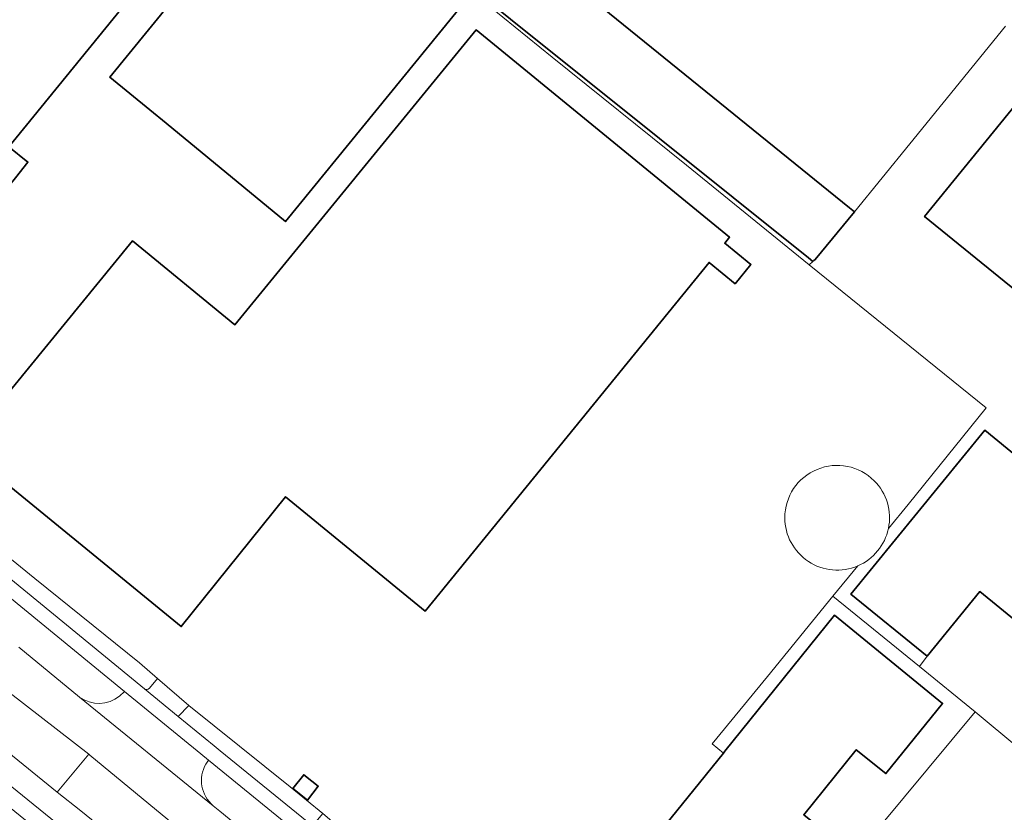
# Model space of a CAD drawing. Extents: x 147051 to 149075, y 463071 to 465537.
# Tile 188 of 229: x 147320 to 147461, y 465267 to 465381. Entities that reach past the tile are written whole.
import ezdxf

# ---------------------------------------------------------------- set-up
doc = ezdxf.new("R2010")
doc.units = 0
doc.header["$LTSCALE"] = 0.5
for name, color, linetype, lineweight in [('B-PV-OG-BEBOUWING-GV', 6, 'CONTINUOUS', 35), ('B-PV-OG-BEBOUWING_OPSLAGTANK-GV', 6, 'CONTINUOUS', 18), ('B-PV-OG-TERREIN_BEGROEID-GV', 252, 'CONTINUOUS', 18), ('B-PV-OG-TERREIN_ERF-GV', 252, 'CONTINUOUS', 18), ('B-PV-VH-GESLOTENVERHARDING_ASFALT-GV', 252, 'CONTINUOUS', 18), ('B-PV-VH-OPENVERHARDING_BETONSTRAATSTEEN-GV', 252, 'CONTINUOUS', 18), ('B-PV-VH-OPENVERHARDING_TEGEL-GV', 252, 'CONTINUOUS', 18)]:
    doc.layers.add(name, color=color, linetype=linetype, lineweight=lineweight)

msp = doc.modelspace()

# ---------------------------------------------------------------- linework, layer by layer
at = {"layer": 'B-PV-OG-BEBOUWING-GV', "flags": 128}
for points in [[(147432.933, 465346.593), (147433.544, 465346.098), (147433.676, 465346.21), (147433.87, 465346.374), (147439.492, 465353.239), (147438.785, 465353.812), (147364.114, 465414.338), (147357.907, 465406.747)], [(147383.771, 465383.619), (147358.457, 465404.252), (147332.6, 465372.558), (147338.332, 465367.877), (147340.67, 465365.97), (147357.803, 465351.814)], [(147422.387, 465342.896), (147424.634, 465345.642), (147420.886, 465348.711), (147421.579, 465349.557), (147385.201, 465379.325), (147350.571, 465337.006), (147335.85, 465349.052), (147311.504, 465319.301), (147342.855, 465293.672), (147357.836, 465312.297), (147377.886, 465295.89), (147418.636, 465345.964)], [(147398.895, 465248.512), (147414.463, 465235.943), (147436.481, 465263.215), (147432.233, 465266.645), (147439.77, 465275.98), (147444.019, 465272.55), (147452.162, 465282.638), (147436.657, 465295.285), (147420.913, 465275.784), (147420.689, 465275.506), (147403.866, 465254.669)], [(147360.961, 465268.761), (147362.534, 465270.734), (147361.59, 465271.487), (147360.453, 465272.394), (147358.879, 465270.421)]]:
    msp.add_lwpolyline(points, close=True, dxfattribs=at)
for points in [[(147305.763, 465384.129), (147302.925, 465380.636), (147303.934, 465379.817), (147301.197, 465376.449), (147297.604, 465379.369), (147275.277, 465351.897), (147287.845, 465341.683), (147290.684, 465341.977), (147290.963, 465342.006), (147291.348, 465338.373), (147292.882, 465337.067), (147292.216, 465336.21), (147293.982, 465334.773), (147294.689, 465335.638), (147296.265, 465334.372), (147300.061, 465334.759), (147319.061, 465358.122), (147320.857, 465360.354), (147318.116, 465362.544), (147349.548, 465401.176)], [(147481.377, 465391.658), (147449.584, 465352.534), (147480.8, 465327.167)], [(147469.201, 465312.892), (147458.208, 465321.86), (147439.002, 465298.316), (147449.928, 465289.403), (147457.513, 465298.702), (147476.862, 465282.918)]]:
    msp.add_lwpolyline(points, dxfattribs=at)
at = {"layer": 'B-PV-OG-BEBOUWING_OPSLAGTANK-GV'}
for points in [[(147442.344, 465314.609, 0.668125), (147429.512, 465309.294)], [(147444.383, 465307.737, 0.253671), (147442.344, 465314.609)], [(147429.512, 465309.294, 0.5381349), (147439.982, 465302.382)], [(147439.982, 465302.382, 0.2443712), (147444.383, 465307.737)]]:
    msp.add_lwpolyline(points, format="xyb", dxfattribs=at)
at = {"layer": 'B-PV-OG-TERREIN_BEGROEID-GV', "flags": 128}
for points in [[(147465.081, 465152.598), (147460.259, 465156.504), (147446.889, 465167.355), (147445.906, 465168.135), (147399.378, 465205.076), (147387.04, 465215.096), (147328.954, 465262.169), (147256.949, 465320.618), (147249.874, 465326.441), (147229.076, 465343.557), (147202.552, 465366.593), (147189.354, 465378.585), (147187.618, 465376.817), (147201.62, 465364.09), (147229.625, 465339.824), (147246.675, 465325.795), (147396.848, 465203.905), (147404.708, 465197.645), (147446.243, 465164.695), (147477.302, 465139.503)], [(147334.706, 465284.334), (147303.565, 465309.841)], [(147319.555, 465290.708), (147328.252, 465283.549)], [(147334, 465283.679), (147334.706, 465284.334)], [(147346.775, 465274.494), (147346.405, 465273.932)], [(147360.463, 465263.345), (147346.775, 465274.494)], [(147347.447, 465267.952), (147348.386, 465267.151)], [(147348.386, 465267.151), (147352.968, 465263.385)]]:
    msp.add_lwpolyline(points, dxfattribs=at)
for points in [[(147311.641, 465280.771), (147325.06, 465269.873), (147329.583, 465275.33), (147315.912, 465285.936)], [(147420.702, 465200.766), (147411.721, 465208.258), (147396.624, 465220.616), (147382.694, 465231.863), (147355.582, 465253.9), (147342.823, 465264.387), (147329.716, 465275.227), (147329.583, 465275.33), (147325.06, 465269.873), (147328.458, 465267.228), (147338.158, 465259.318), (147351.69, 465248.4), (147364.299, 465237.889), (147376.513, 465228.157), (147395.847, 465212.597), (147413.46, 465198.983), (147431.55, 465184.768), (147448.542, 465171.145), (147449.132, 465170.672), (147451.499, 465169.554), (147454.548, 465173.415), (147432.233, 465191.371), (147428.774, 465194.18)]]:
    msp.add_lwpolyline(points, close=True, dxfattribs=at)
at = {"layer": 'B-PV-OG-TERREIN_BEGROEID-GV'}
for points in [[(147328.252, 465283.549, 0.3399436), (147334, 465283.679)], [(147346.405, 465273.932, 0.3668812), (147347.447, 465267.952)]]:
    msp.add_lwpolyline(points, format="xyb", dxfattribs=at)
at = {"layer": 'B-PV-OG-TERREIN_ERF-GV', "flags": 128}
for points in [[(147364.114, 465414.338), (147438.785, 465353.812), (147439.492, 465353.239), (147447.476, 465362.99), (147461.21, 465379.879)], [(147380.193, 465388.393), (147396.112, 465375.404), (147415.414, 465359.911), (147432.989, 465345.63), (147433.544, 465346.098), (147432.933, 465346.593), (147357.907, 465406.747)], [(147349.548, 465401.176), (147318.116, 465362.544), (147320.857, 465360.354), (147319.061, 465358.122), (147300.061, 465334.759), (147296.265, 465334.372), (147294.689, 465335.638), (147293.982, 465334.773), (147292.216, 465336.21), (147292.882, 465337.067), (147291.348, 465338.373), (147290.963, 465342.006), (147290.684, 465341.977), (147287.845, 465341.683), (147275.277, 465351.897), (147297.604, 465379.369), (147301.197, 465376.449), (147303.934, 465379.817), (147302.925, 465380.636), (147305.763, 465384.129)], [(147480.8, 465327.167), (147449.584, 465352.534), (147481.377, 465391.658)], [(147444.383, 465307.737), (147447.235, 465311.208), (147458.409, 465325.054), (147432.989, 465345.63), (147415.414, 465359.911), (147396.112, 465375.404), (147380.193, 465388.393)], [(147461.21, 465379.879), (147447.476, 465362.99), (147439.492, 465353.239), (147433.87, 465346.374), (147433.676, 465346.21), (147433.544, 465346.098), (147432.989, 465345.63), (147458.409, 465325.054), (147447.235, 465311.208), (147444.383, 465307.737)], [(147439.982, 465302.382), (147436.405, 465298.028), (147448.867, 465287.945), (147449.928, 465289.403), (147439.002, 465298.316), (147458.208, 465321.86), (147469.201, 465312.892)], [(147306.327, 465313.167), (147321.847, 465300.591), (147336.845, 465288.457), (147339.451, 465286.227), (147343.957, 465282.344), (147358.485, 465270.647), (147363.184, 465266.848), (147366.416, 465264.044), (147378.033, 465254.791), (147388.877, 465245.819), (147391.893, 465243.341), (147392.231, 465243.063), (147412.803, 465226.156), (147417.986, 465222.208), (147438.688, 465205.42), (147438.876, 465205.652), (147483.102, 465259.94)], [(147463.118, 465276.22), (147456.817, 465281.404), (147439.863, 465260.998), (147436.732, 465263.526), (147436.481, 465263.215), (147414.463, 465235.943), (147398.895, 465248.512), (147403.866, 465254.669), (147420.689, 465275.506), (147419.087, 465276.842), (147427.014, 465286.49), (147436.405, 465298.028), (147439.982, 465302.382)]]:
    msp.add_lwpolyline(points, dxfattribs=at)
for points in [[(147383.771, 465383.619), (147357.803, 465351.814), (147340.67, 465365.97), (147338.332, 465367.877), (147332.6, 465372.558), (147358.457, 465404.252)], [(147422.387, 465342.896), (147418.636, 465345.964), (147377.886, 465295.89), (147357.836, 465312.297), (147342.855, 465293.672), (147311.504, 465319.301), (147335.85, 465349.052), (147350.571, 465337.006), (147385.201, 465379.325), (147421.579, 465349.557), (147420.886, 465348.711), (147424.634, 465345.642)], [(147427.014, 465286.49), (147419.087, 465276.842), (147420.689, 465275.506), (147420.913, 465275.784), (147436.657, 465295.285), (147452.162, 465282.638), (147444.019, 465272.55), (147439.77, 465275.98), (147432.233, 465266.645), (147436.481, 465263.215), (147436.732, 465263.526), (147439.863, 465260.998), (147456.817, 465281.404), (147448.867, 465287.945), (147436.405, 465298.028)], [(147456.817, 465281.404), (147463.118, 465276.22), (147468.092, 465272.168), (147469.276, 465273.62), (147476.862, 465282.918), (147457.513, 465298.702), (147449.928, 465289.403), (147448.867, 465287.945)], [(147360.961, 465268.761), (147358.879, 465270.421), (147360.453, 465272.394), (147361.59, 465271.487), (147362.534, 465270.734)]]:
    msp.add_lwpolyline(points, close=True, dxfattribs=at)
at = {"layer": 'B-PV-OG-TERREIN_ERF-GV'}
for points in [[(147429.512, 465309.294, -0.668125), (147442.344, 465314.609)], [(147442.344, 465314.609, -0.253671), (147444.383, 465307.737)], [(147439.982, 465302.382, -0.5381349), (147429.512, 465309.294)], [(147444.383, 465307.737, -0.2443712), (147439.982, 465302.382)]]:
    msp.add_lwpolyline(points, format="xyb", dxfattribs=at)
at = {"layer": 'B-PV-VH-GESLOTENVERHARDING_ASFALT-GV', "flags": 128}
for points in [[(147256.949, 465320.618), (147328.954, 465262.169)], [(147474.848, 465173.415), (147451.667, 465192.238), (147449.361, 465194.111), (147443.526, 465198.85), (147416.773, 465220.574), (147411.495, 465224.684), (147410.916, 465225.135), (147405.621, 465229.427), (147390.89, 465241.365), (147387.386, 465244.221), (147365.002, 465262.399), (147361.704, 465265.077), (147348.438, 465275.849), (147347.597, 465276.539), (147342.435, 465280.774), (147337.6, 465284.74), (147305.281, 465311.214)], [(147303.565, 465309.841), (147334.706, 465284.334), (147345.656, 465275.406), (147346.775, 465274.494), (147360.463, 465263.345), (147364.064, 465260.413), (147374.912, 465251.577), (147385.792, 465242.742), (147389.995, 465239.331), (147403.642, 465228.272), (147409.761, 465223.314), (147415.429, 465218.714), (147415.774, 465218.438), (147438.056, 465200.575), (147440.341, 465198.717), (147447.716, 465192.693), (147449.694, 465191.086), (147473.217, 465171.977)], [(147352.968, 465263.385), (147348.386, 465267.151), (147347.447, 465267.952), (147328.252, 465283.549), (147319.555, 465290.708)], [(147315.912, 465285.936), (147329.583, 465275.33), (147329.716, 465275.227), (147342.823, 465264.387)], [(147325.06, 465269.873), (147311.641, 465280.771)], [(147328.458, 465267.228), (147325.06, 465269.873)], [(147338.158, 465259.318), (147328.458, 465267.228)]]:
    msp.add_lwpolyline(points, dxfattribs=at)
at = {"layer": 'B-PV-VH-OPENVERHARDING_BETONSTRAATSTEEN-GV'}
for points in [[(147338.28, 465284.815, -0.4101708), (147337.6, 465284.74)], [(147334, 465283.679, -0.3399436), (147328.252, 465283.549)], [(147347.447, 465267.952, -0.3668812), (147346.405, 465273.932)]]:
    msp.add_lwpolyline(points, format="xyb", dxfattribs=at)
at = {"layer": 'B-PV-VH-OPENVERHARDING_BETONSTRAATSTEEN-GV', "flags": 128}
for points in [[(147339.451, 465286.227), (147338.28, 465284.815)], [(147343.957, 465282.344), (147339.451, 465286.227)], [(147328.252, 465283.549), (147347.447, 465267.952)], [(147346.405, 465273.932), (147346.775, 465274.494), (147345.656, 465275.406), (147334.706, 465284.334), (147334, 465283.679)], [(147337.6, 465284.74), (147342.435, 465280.774)], [(147342.435, 465280.774), (147343.957, 465282.344)]]:
    msp.add_lwpolyline(points, dxfattribs=at)
at = {"layer": 'B-PV-VH-OPENVERHARDING_TEGEL-GV', "flags": 128}
for points in [[(147321.847, 465300.591), (147306.327, 465313.167)], [(147305.281, 465311.214), (147337.6, 465284.74)], [(147336.845, 465288.457), (147321.847, 465300.591)], [(147339.451, 465286.227), (147336.845, 465288.457)], [(147338.28, 465284.815), (147339.451, 465286.227)]]:
    msp.add_lwpolyline(points, dxfattribs=at)
at = {"layer": 'B-PV-VH-OPENVERHARDING_TEGEL-GV'}
msp.add_lwpolyline([(147337.6, 465284.74, 0.4101708), (147338.28, 465284.815)], format="xyb", dxfattribs=at)
at = {"layer": 'B-PV-VH-OPENVERHARDING_TEGEL-GV', "flags": 128}
msp.add_lwpolyline([(147342.435, 465280.774), (147347.597, 465276.539), (147348.438, 465275.849), (147361.704, 465265.077), (147363.184, 465266.848), (147358.485, 465270.647), (147343.957, 465282.344)], close=True, dxfattribs=at)

doc.saveas('drawing.dxf')
